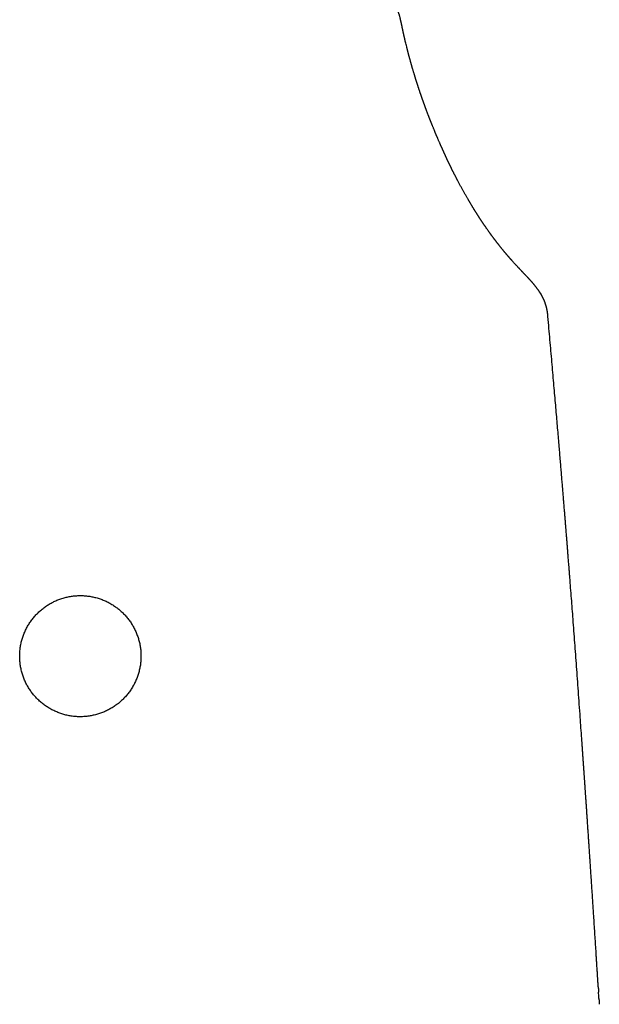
# Model space of a CAD drawing. Header units: millimetres. Extents: x 8 to 776, y 12 to 810.
# Tile 18 of 25: x 400 to 428, y 590 to 637. Entities that reach past the tile are written whole.
import ezdxf

# ---------------------------------------------------------------- set-up
doc = ezdxf.new("R2010")
doc.units = ezdxf.units.MM

msp = doc.modelspace()

# ---------------------------------------------------------------- linework, layer by layer
at = {"color": 7, "linetype": 'Continuous', "lineweight": 30}
for p, q in [((425.392, 624.15), (425.421, 624.099)), ((425.747, 623.117), (425.747, 623.12)), ((428.177, 590.826), (428.188, 590.659)), ((428.208, 590.28), (428.221, 590.07))]:
    msp.add_line(p, q, dxfattribs=at)
for points, knots in [([(418.712, 637.173), (418.711, 637.18), (418.708, 637.193), (418.704, 637.213), (418.7, 637.23), (418.697, 637.246), (418.694, 637.26), (418.692, 637.271), (418.69, 637.282), (418.687, 637.292), (418.684, 637.307), (418.678, 637.331), (418.67, 637.366), (418.661, 637.4), (418.652, 637.432), (418.644, 637.459), (418.636, 637.484), (418.629, 637.505), (418.624, 637.522), (418.619, 637.537), (418.615, 637.55), (418.61, 637.563), (418.604, 637.579), (418.597, 637.599), (418.588, 637.623), (418.578, 637.646), (418.57, 637.668), (418.562, 637.687), (418.554, 637.704), (418.546, 637.722), (418.537, 637.742), (418.527, 637.763), (418.516, 637.788), (418.503, 637.812), (418.491, 637.835), (418.481, 637.855), (418.471, 637.873), (418.461, 637.891), (418.446, 637.917), (418.427, 637.95), (418.405, 637.985), (418.386, 638.014), (418.37, 638.039), (418.351, 638.066), (418.329, 638.097), (418.305, 638.13), (418.28, 638.162), (418.259, 638.188), (418.24, 638.211), (418.225, 638.229), (418.212, 638.245), (418.2, 638.258), (418.186, 638.274), (418.167, 638.295), (418.144, 638.32), (418.121, 638.344), (418.1, 638.364), (418.083, 638.381), (418.067, 638.397), (418.051, 638.412), (418.034, 638.428), (418.015, 638.445), (417.993, 638.464), (417.971, 638.483), (417.952, 638.5), (417.934, 638.515), (417.918, 638.528), (417.9, 638.542), (417.88, 638.558), (417.857, 638.576), (417.831, 638.595), (417.803, 638.616), (417.773, 638.637), (417.743, 638.658), (417.714, 638.678), (417.682, 638.699), (417.647, 638.721), (417.612, 638.742), (417.581, 638.762), (417.552, 638.778), (417.525, 638.794), (417.495, 638.811), (417.462, 638.829), (417.43, 638.847), (417.401, 638.862), (417.374, 638.875), (417.349, 638.888), (417.322, 638.902), (417.295, 638.915), (417.268, 638.928), (417.244, 638.939), (417.223, 638.948), (417.204, 638.957), (417.185, 638.966), (417.164, 638.975), (417.142, 638.985), (417.12, 638.994), (417.098, 639.004), (417.079, 639.012), (417.061, 639.019), (417.042, 639.028), (417.017, 639.037), (416.99, 639.048), (416.963, 639.059), (416.939, 639.068), (416.918, 639.077), (416.895, 639.085), (416.868, 639.095), (416.838, 639.106), (416.806, 639.118), (416.773, 639.13), (416.74, 639.141), (416.709, 639.152), (416.672, 639.165), (416.626, 639.18), (416.571, 639.198), (416.513, 639.216), (416.456, 639.234), (416.405, 639.249), (416.357, 639.264), (416.308, 639.278), (416.253, 639.294), (416.193, 639.31), (416.132, 639.327), (416.078, 639.341), (416.033, 639.353), (415.999, 639.362), (415.969, 639.37), (415.939, 639.377), (415.904, 639.386), (415.841, 639.402), (415.752, 639.423), (415.643, 639.449), (415.535, 639.474), (415.428, 639.498), (415.313, 639.522), (415.215, 639.543), (415.136, 639.559), (415.082, 639.57), (415.033, 639.579), (414.994, 639.587), (414.964, 639.593), (414.944, 639.596), (414.929, 639.599), (414.915, 639.602), (414.898, 639.605), (414.872, 639.61), (414.836, 639.617), (414.788, 639.626), (414.733, 639.636), (414.673, 639.647), (414.612, 639.658), (414.517, 639.675), (414.388, 639.697), (414.229, 639.724), (414.072, 639.749), (413.912, 639.774), (413.743, 639.8), (413.562, 639.826), (413.384, 639.851), (413.21, 639.875), (413.042, 639.897), (412.868, 639.919), (412.694, 639.941), (412.524, 639.961), (412.36, 639.98), (412.221, 639.996), (412.104, 640.009), (412.008, 640.019), (411.916, 640.029), (411.826, 640.038), (411.741, 640.047), (411.665, 640.055), (411.599, 640.061), (411.545, 640.066), (411.501, 640.071), (411.461, 640.075), (411.409, 640.08), (411.339, 640.086), (411.251, 640.094), (411.155, 640.103), (411.052, 640.112), (410.946, 640.122), (410.837, 640.131), (410.726, 640.141), (410.608, 640.15), (410.483, 640.16), (410.347, 640.171), (410.2, 640.182), (410.04, 640.194), (409.865, 640.206), (409.674, 640.219), (409.466, 640.233), (409.245, 640.246), (409.01, 640.26), (408.761, 640.273), (408.503, 640.287), (408.236, 640.299), (407.96, 640.311), (407.671, 640.323), (407.37, 640.333), (407.055, 640.343), (406.728, 640.353), (406.387, 640.361), (406.029, 640.368), (405.651, 640.375), (405.254, 640.38), (404.844, 640.384), (404.421, 640.387), (404.024, 640.388), (403.767, 640.388), (403.656, 640.388)], [0, 0, 0, 0, 0.005035, 0.009532, 0.013484, 0.016883, 0.019723, 0.021965, 0.023662, 0.025073, 0.026598, 0.030713, 0.03533, 0.040284, 0.043411, 0.04665, 0.049615, 0.051965, 0.053822, 0.055216, 0.056576, 0.057901, 0.059474, 0.061599, 0.064006, 0.06659, 0.068807, 0.070653, 0.072287, 0.074174, 0.075875, 0.078187, 0.080482, 0.083134, 0.085475, 0.087383, 0.089104, 0.090898, 0.092786, 0.096761, 0.100767, 0.103518, 0.10576, 0.108462, 0.111704, 0.115624, 0.118964, 0.121888, 0.124353, 0.126509, 0.12804, 0.129459, 0.131202, 0.133409, 0.136595, 0.13949, 0.141765, 0.143751, 0.145559, 0.147369, 0.149168, 0.151387, 0.154004, 0.156523, 0.158733, 0.160672, 0.162468, 0.164133, 0.166533, 0.169104, 0.171953, 0.174976, 0.178517, 0.181743, 0.184594, 0.188009, 0.191926, 0.195658, 0.198999, 0.201926, 0.204518, 0.207535, 0.211156, 0.21451, 0.217364, 0.219927, 0.222414, 0.224904, 0.227859, 0.230537, 0.232761, 0.234653, 0.236456, 0.238192, 0.240331, 0.242208, 0.244391, 0.246517, 0.248283, 0.249689, 0.251449, 0.253666, 0.256339, 0.258874, 0.26097, 0.262643, 0.264531, 0.266973, 0.269753, 0.272308, 0.275409, 0.278093, 0.280716, 0.283336, 0.287483, 0.292135, 0.296971, 0.301682, 0.305833, 0.309351, 0.313061, 0.317377, 0.322158, 0.326797, 0.331224, 0.334326, 0.336822, 0.338717, 0.3408, 0.343378, 0.346451, 0.354444, 0.362374, 0.369396, 0.376642, 0.384295, 0.392354, 0.396094, 0.39976, 0.402878, 0.405415, 0.407372, 0.408503, 0.409293, 0.410151, 0.411254, 0.412601, 0.415058, 0.418056, 0.421593, 0.425439, 0.429231, 0.432963, 0.443021, 0.452628, 0.461783, 0.470998, 0.480813, 0.491221, 0.502218, 0.511265, 0.520666, 0.530427, 0.54016, 0.549471, 0.558359, 0.566827, 0.572131, 0.577256, 0.582202, 0.586968, 0.591555, 0.595752, 0.599145, 0.601992, 0.604292, 0.606215, 0.608307, 0.61255, 0.61722, 0.622247, 0.627631, 0.633373, 0.63887, 0.64466, 0.65074, 0.657143, 0.664113, 0.671703, 0.679911, 0.688736, 0.698642, 0.709221, 0.72047, 0.732385, 0.744961, 0.758192, 0.77143, 0.785282, 0.799755, 0.814849, 0.830564, 0.846901, 0.86386, 0.881437, 0.900511, 0.920256, 0.940661, 0.961718, 0.983412, 1, 1, 1, 1]), ([(425.394, 624.15), (425.392, 624.154), (425.383, 624.167), (425.37, 624.188), (425.353, 624.213), (425.338, 624.235), (425.324, 624.256), (425.308, 624.278), (425.292, 624.302), (425.274, 624.327), (425.256, 624.352), (425.239, 624.375), (425.224, 624.396), (425.21, 624.414), (425.197, 624.431), (425.183, 624.449), (425.169, 624.468), (425.153, 624.489), (425.135, 624.51), (425.118, 624.531), (425.102, 624.551), (425.088, 624.568), (425.075, 624.584), (425.064, 624.598), (425.051, 624.613), (425.037, 624.629), (425.02, 624.649), (425.001, 624.671), (424.98, 624.695), (424.957, 624.72), (424.934, 624.745), (424.912, 624.77), (424.89, 624.794), (424.871, 624.815), (424.853, 624.834), (424.836, 624.852), (424.821, 624.868), (424.806, 624.884), (424.791, 624.901), (424.774, 624.919), (424.755, 624.939), (424.735, 624.96), (424.713, 624.983), (424.689, 625.008), (424.665, 625.033), (424.641, 625.058), (424.616, 625.085), (424.59, 625.112), (424.564, 625.14), (424.539, 625.166), (424.515, 625.192), (424.492, 625.216), (424.469, 625.24), (424.447, 625.263), (424.424, 625.287), (424.4, 625.313), (424.375, 625.34), (424.348, 625.368), (424.321, 625.397), (424.294, 625.426), (424.268, 625.454), (424.243, 625.481), (424.218, 625.509), (424.19, 625.54), (424.159, 625.573), (424.127, 625.609), (424.095, 625.643), (424.07, 625.671), (424.05, 625.693), (424.036, 625.71), (424.022, 625.725), (424.008, 625.74), (423.995, 625.755), (423.982, 625.77), (423.968, 625.785), (423.953, 625.803), (423.937, 625.821), (423.919, 625.841), (423.901, 625.862), (423.884, 625.882), (423.868, 625.9), (423.854, 625.916), (423.842, 625.93), (423.832, 625.942), (423.821, 625.954), (423.81, 625.967), (423.798, 625.982), (423.784, 625.998), (423.768, 626.016), (423.751, 626.037), (423.734, 626.057), (423.716, 626.078), (423.699, 626.098), (423.683, 626.118), (423.665, 626.14), (423.645, 626.163), (423.624, 626.188), (423.605, 626.212), (423.587, 626.234), (423.57, 626.255), (423.553, 626.276), (423.536, 626.296), (423.519, 626.318), (423.5, 626.34), (423.481, 626.365), (423.46, 626.391), (423.438, 626.419), (423.415, 626.448), (423.393, 626.476), (423.372, 626.503), (423.352, 626.528), (423.332, 626.553), (423.314, 626.577), (423.295, 626.601), (423.277, 626.624), (423.261, 626.646), (423.246, 626.665), (423.233, 626.682), (423.221, 626.698), (423.208, 626.715), (423.194, 626.734), (423.179, 626.754), (423.163, 626.775), (423.146, 626.798), (423.127, 626.823), (423.108, 626.849), (423.089, 626.874), (423.073, 626.896), (423.06, 626.914), (423.049, 626.929), (423.039, 626.943), (423.029, 626.956), (423.02, 626.969), (423.01, 626.982), (422.999, 626.997), (422.987, 627.014), (422.973, 627.034), (422.958, 627.054), (422.943, 627.075), (422.924, 627.102), (422.9, 627.136), (422.872, 627.175), (422.844, 627.215), (422.817, 627.253), (422.792, 627.289), (422.77, 627.322), (422.749, 627.352), (422.728, 627.382), (422.712, 627.407), (422.698, 627.427), (422.687, 627.443), (422.677, 627.458), (422.667, 627.472), (422.658, 627.485), (422.65, 627.497), (422.642, 627.509), (422.633, 627.523), (422.622, 627.539), (422.611, 627.555), (422.599, 627.573), (422.584, 627.596), (422.566, 627.622), (422.547, 627.651), (422.53, 627.678), (422.514, 627.701), (422.501, 627.722), (422.488, 627.741), (422.478, 627.757), (422.47, 627.769), (422.463, 627.781), (422.455, 627.792), (422.446, 627.806), (422.436, 627.822), (422.424, 627.841), (422.41, 627.861), (422.396, 627.884), (422.381, 627.908), (422.363, 627.935), (422.344, 627.966), (422.322, 628), (422.303, 628.031), (422.286, 628.057), (422.272, 628.079), (422.259, 628.1), (422.247, 628.119), (422.237, 628.135), (422.228, 628.15), (422.22, 628.162), (422.213, 628.174), (422.206, 628.185), (422.199, 628.197), (422.191, 628.21), (422.181, 628.226), (422.169, 628.245), (422.156, 628.267), (422.143, 628.289), (422.129, 628.311), (422.116, 628.333), (422.1, 628.359), (422.082, 628.389), (422.062, 628.423), (422.043, 628.455), (422.025, 628.485), (422.008, 628.513), (421.991, 628.542), (421.974, 628.57), (421.956, 628.601), (421.937, 628.632), (421.913, 628.674), (421.884, 628.725), (421.849, 628.784), (421.815, 628.845), (421.78, 628.906), (421.745, 628.969), (421.71, 629.03), (421.676, 629.092), (421.642, 629.154), (421.608, 629.216), (421.574, 629.279), (421.54, 629.342), (421.505, 629.407), (421.47, 629.473), (421.444, 629.523), (421.425, 629.558), (421.415, 629.577), (421.404, 629.598), (421.392, 629.621), (421.38, 629.645), (421.367, 629.671), (421.35, 629.703), (421.331, 629.741), (421.309, 629.783), (421.289, 629.822), (421.271, 629.857), (421.255, 629.889), (421.24, 629.919), (421.226, 629.946), (421.213, 629.972), (421.201, 629.996), (421.19, 630.018), (421.18, 630.038), (421.171, 630.056), (421.163, 630.072), (421.156, 630.086), (421.151, 630.097), (421.148, 630.104), (421.145, 630.11), (421.141, 630.118), (421.137, 630.127), (421.132, 630.137), (421.126, 630.149), (421.118, 630.164), (421.11, 630.181), (421.101, 630.199), (421.091, 630.22), (421.08, 630.243), (421.067, 630.268), (421.055, 630.294), (421.043, 630.319), (421.031, 630.344), (421.019, 630.369), (421.007, 630.393), (420.997, 630.414), (420.988, 630.433), (420.981, 630.448), (420.975, 630.462), (420.969, 630.474), (420.963, 630.485), (420.959, 630.495), (420.954, 630.504), (420.95, 630.513), (420.946, 630.522), (420.94, 630.534), (420.934, 630.547), (420.927, 630.562), (420.919, 630.579), (420.911, 630.597), (420.901, 630.618), (420.889, 630.643), (420.876, 630.672), (420.861, 630.704), (420.847, 630.734), (420.833, 630.763), (420.82, 630.791), (420.808, 630.817), (420.797, 630.843), (420.785, 630.868), (420.773, 630.896), (420.76, 630.924), (420.746, 630.953), (420.733, 630.982), (420.721, 631.01), (420.709, 631.037), (420.697, 631.063), (420.686, 631.087), (420.676, 631.109), (420.667, 631.13), (420.658, 631.15), (420.649, 631.17), (420.64, 631.191), (420.63, 631.213), (420.62, 631.237), (420.608, 631.263), (420.595, 631.292), (420.582, 631.322), (420.567, 631.357), (420.549, 631.397), (420.53, 631.442), (420.509, 631.489), (420.492, 631.53), (420.478, 631.562), (420.468, 631.586), (420.458, 631.609), (420.449, 631.63), (420.44, 631.65), (420.433, 631.667), (420.426, 631.683), (420.421, 631.696), (420.416, 631.708), (420.412, 631.718), (420.408, 631.727), (420.404, 631.737), (420.399, 631.748), (420.394, 631.76), (420.388, 631.774), (420.382, 631.788), (420.375, 631.804), (420.368, 631.822), (420.36, 631.84), (420.347, 631.872), (420.329, 631.914), (420.308, 631.967), (420.287, 632.018), (420.267, 632.067), (420.247, 632.115), (420.231, 632.154), (420.219, 632.184), (420.211, 632.205), (420.202, 632.226), (420.194, 632.247), (420.185, 632.268), (420.177, 632.288), (420.17, 632.306), (420.164, 632.321), (420.159, 632.335), (420.154, 632.347), (420.149, 632.358), (420.145, 632.371), (420.139, 632.384), (420.133, 632.399), (420.127, 632.415), (420.12, 632.433), (420.112, 632.452), (420.104, 632.473), (420.096, 632.495), (420.086, 632.519), (420.076, 632.544), (420.066, 632.572), (420.054, 632.601), (420.042, 632.632), (420.029, 632.666), (420.015, 632.703), (420, 632.744), (419.984, 632.786), (419.967, 632.831), (419.952, 632.869), (419.941, 632.899), (419.933, 632.92), (419.926, 632.94), (419.919, 632.958), (419.914, 632.973), (419.909, 632.984), (419.906, 632.994), (419.903, 633.001), (419.901, 633.008), (419.898, 633.016), (419.894, 633.026), (419.888, 633.041), (419.882, 633.058), (419.875, 633.077), (419.867, 633.1), (419.859, 633.122), (419.85, 633.145), (419.842, 633.167), (419.834, 633.19), (419.825, 633.214), (419.817, 633.236), (419.809, 633.258), (419.801, 633.281), (419.793, 633.304), (419.786, 633.324), (419.779, 633.343), (419.773, 633.36), (419.768, 633.374), (419.764, 633.386), (419.76, 633.396), (419.756, 633.408), (419.751, 633.421), (419.746, 633.436), (419.741, 633.451), (419.735, 633.466), (419.73, 633.482), (419.724, 633.498), (419.718, 633.516), (419.712, 633.533), (419.706, 633.55), (419.701, 633.565), (419.696, 633.58), (419.691, 633.593), (419.687, 633.605), (419.684, 633.614), (419.681, 633.623), (419.678, 633.631), (419.675, 633.639), (419.672, 633.65), (419.668, 633.661), (419.663, 633.675), (419.658, 633.689), (419.653, 633.705), (419.647, 633.722), (419.641, 633.74), (419.634, 633.759), (419.627, 633.779), (419.62, 633.8), (419.61, 633.83), (419.598, 633.866), (419.584, 633.909), (419.57, 633.95), (419.557, 633.989), (419.546, 634.023), (419.536, 634.054), (419.527, 634.081), (419.519, 634.107), (419.51, 634.134), (419.501, 634.161), (419.493, 634.185), (419.486, 634.207), (419.48, 634.226), (419.474, 634.245), (419.468, 634.265), (419.462, 634.284), (419.456, 634.302), (419.451, 634.318), (419.446, 634.333), (419.442, 634.346), (419.439, 634.357), (419.436, 634.367), (419.433, 634.376), (419.43, 634.386), (419.426, 634.396), (419.422, 634.409), (419.417, 634.426), (419.411, 634.447), (419.404, 634.47), (419.396, 634.494), (419.388, 634.521), (419.379, 634.55), (419.37, 634.58), (419.36, 634.612), (419.349, 634.647), (419.338, 634.683), (419.327, 634.72), (419.315, 634.76), (419.303, 634.8), (419.291, 634.843), (419.28, 634.877), (419.273, 634.904), (419.267, 634.922), (419.262, 634.939), (419.258, 634.955), (419.253, 634.97), (419.25, 634.983), (419.247, 634.994), (419.244, 635.004), (419.241, 635.012), (419.24, 635.018), (419.238, 635.024), (419.236, 635.03), (419.234, 635.037), (419.232, 635.045), (419.23, 635.053), (419.226, 635.064), (419.222, 635.078), (419.218, 635.095), (419.212, 635.114), (419.206, 635.134), (419.2, 635.155), (419.194, 635.178), (419.188, 635.201), (419.181, 635.224), (419.175, 635.247), (419.169, 635.269), (419.161, 635.296), (419.152, 635.328), (419.143, 635.364), (419.134, 635.396), (419.126, 635.426), (419.118, 635.452), (419.112, 635.478), (419.105, 635.503), (419.098, 635.529), (419.09, 635.558), (419.082, 635.589), (419.073, 635.623), (419.065, 635.654), (419.058, 635.68), (419.052, 635.702), (419.047, 635.723), (419.042, 635.742), (419.038, 635.759), (419.034, 635.774), (419.03, 635.788), (419.028, 635.798), (419.025, 635.807), (419.024, 635.814), (419.022, 635.822), (419.019, 635.832), (419.016, 635.843), (419.013, 635.857), (419.009, 635.873), (419.004, 635.89), (418.999, 635.909), (418.994, 635.93), (418.981, 635.984), (418.96, 636.066), (418.934, 636.175), (418.915, 636.254), (418.903, 636.308), (418.896, 636.336), (418.89, 636.364), (418.884, 636.39), (418.878, 636.413), (418.873, 636.435), (418.869, 636.454), (418.865, 636.469), (418.862, 636.482), (418.86, 636.494), (418.857, 636.504), (418.855, 636.513), (418.853, 636.521), (418.852, 636.529), (418.85, 636.536), (418.848, 636.546), (418.845, 636.557), (418.843, 636.569), (418.839, 636.584), (418.835, 636.602), (418.831, 636.621), (418.826, 636.643), (418.822, 636.664), (418.817, 636.683), (418.813, 636.702), (418.809, 636.719), (418.806, 636.736), (418.802, 636.753), (418.799, 636.769), (418.795, 636.785), (418.792, 636.802), (418.787, 636.822), (418.783, 636.844), (418.777, 636.868), (418.772, 636.895), (418.766, 636.924), (418.759, 636.955), (418.753, 636.987), (418.745, 637.023), (418.737, 637.063), (418.728, 637.105), (418.721, 637.142), (418.716, 637.165), (418.715, 637.172)], [0, 0, 0, 0, 0.000538, 0.001809, 0.002992, 0.004059, 0.005004, 0.006056, 0.007205, 0.008419, 0.009696, 0.010931, 0.011845, 0.012641, 0.013451, 0.014303, 0.015216, 0.016232, 0.017352, 0.018439, 0.01941, 0.020239, 0.020948, 0.021619, 0.022261, 0.023102, 0.024112, 0.025294, 0.026646, 0.028095, 0.029468, 0.030977, 0.032372, 0.033652, 0.034835, 0.035949, 0.036967, 0.037933, 0.039007, 0.040206, 0.041531, 0.04298, 0.04455, 0.046244, 0.048023, 0.049748, 0.051406, 0.053478, 0.055436, 0.057283, 0.059136, 0.060887, 0.062624, 0.064352, 0.066071, 0.067995, 0.070008, 0.072119, 0.074328, 0.076527, 0.078628, 0.080631, 0.082572, 0.084936, 0.087489, 0.090224, 0.092889, 0.095367, 0.096675, 0.097926, 0.099134, 0.1003, 0.101424, 0.102525, 0.103724, 0.105044, 0.106486, 0.108048, 0.109712, 0.11128, 0.1127, 0.11397, 0.115004, 0.115915, 0.116841, 0.11787, 0.119002, 0.120236, 0.121701, 0.123288, 0.124927, 0.126536, 0.128115, 0.129664, 0.131182, 0.133219, 0.135196, 0.13706, 0.138794, 0.14043, 0.141973, 0.143583, 0.145275, 0.147058, 0.148957, 0.150973, 0.153232, 0.15552, 0.157708, 0.159796, 0.161783, 0.163733, 0.165592, 0.167469, 0.169329, 0.171063, 0.172666, 0.173785, 0.175017, 0.176368, 0.177838, 0.179427, 0.181096, 0.182724, 0.184881, 0.186943, 0.188909, 0.190774, 0.192038, 0.193219, 0.194317, 0.195332, 0.196289, 0.197327, 0.19847, 0.199848, 0.201352, 0.202976, 0.204643, 0.206327, 0.209375, 0.212476, 0.215616, 0.218656, 0.221561, 0.224039, 0.226426, 0.228726, 0.230938, 0.232253, 0.233498, 0.234672, 0.235775, 0.236833, 0.237688, 0.238656, 0.239739, 0.240934, 0.242244, 0.243666, 0.245103, 0.247582, 0.249863, 0.251945, 0.253746, 0.25537, 0.25683, 0.258124, 0.259026, 0.259843, 0.260728, 0.261718, 0.263035, 0.264501, 0.266116, 0.26788, 0.269765, 0.271707, 0.274301, 0.276987, 0.279765, 0.281445, 0.283157, 0.284847, 0.286385, 0.287625, 0.288738, 0.289727, 0.290591, 0.291457, 0.292404, 0.29343, 0.294536, 0.296135, 0.297863, 0.299608, 0.301344, 0.303071, 0.304789, 0.30747, 0.31011, 0.312634, 0.314976, 0.317203, 0.319354, 0.321606, 0.323977, 0.326469, 0.329073, 0.333827, 0.338464, 0.342987, 0.348005, 0.352898, 0.357691, 0.362466, 0.367337, 0.372328, 0.377153, 0.382106, 0.387193, 0.392367, 0.397543, 0.399019, 0.400533, 0.402175, 0.403949, 0.405854, 0.407877, 0.409879, 0.413401, 0.41673, 0.419868, 0.422507, 0.424992, 0.427325, 0.429504, 0.431531, 0.433405, 0.435125, 0.436694, 0.438109, 0.439372, 0.440481, 0.441438, 0.441819, 0.442279, 0.44285, 0.443533, 0.444326, 0.44523, 0.446438, 0.4478, 0.449223, 0.450636, 0.452664, 0.454673, 0.456664, 0.458635, 0.460587, 0.46252, 0.464433, 0.466235, 0.467531, 0.468721, 0.469806, 0.470786, 0.47166, 0.472428, 0.473092, 0.473711, 0.474461, 0.475349, 0.476377, 0.477545, 0.478852, 0.480298, 0.481883, 0.483593, 0.486226, 0.488724, 0.491086, 0.493313, 0.4955, 0.497539, 0.499447, 0.501401, 0.503542, 0.505781, 0.508118, 0.510286, 0.512511, 0.514638, 0.516635, 0.518503, 0.520242, 0.521851, 0.523363, 0.524921, 0.526547, 0.528239, 0.529998, 0.532157, 0.534408, 0.536758, 0.539227, 0.542546, 0.546062, 0.549775, 0.553686, 0.555506, 0.557365, 0.559192, 0.560868, 0.562391, 0.563761, 0.564978, 0.566042, 0.566953, 0.567711, 0.568349, 0.56908, 0.569945, 0.570943, 0.571976, 0.57312, 0.574377, 0.575746, 0.577227, 0.57875, 0.583047, 0.587182, 0.591157, 0.59497, 0.598684, 0.602421, 0.604074, 0.605731, 0.607394, 0.609062, 0.610735, 0.612323, 0.613679, 0.614896, 0.615974, 0.616915, 0.617717, 0.618696, 0.619758, 0.620928, 0.622205, 0.62359, 0.625083, 0.626683, 0.62839, 0.630295, 0.632317, 0.634465, 0.63676, 0.639202, 0.641793, 0.64478, 0.647943, 0.651281, 0.654794, 0.658482, 0.660161, 0.66187, 0.663474, 0.664892, 0.666125, 0.666965, 0.667689, 0.6683, 0.668796, 0.669221, 0.670165, 0.671305, 0.672643, 0.674178, 0.675911, 0.677841, 0.679495, 0.681272, 0.683156, 0.684987, 0.686721, 0.688359, 0.690304, 0.692094, 0.693727, 0.695204, 0.696525, 0.697689, 0.698495, 0.699318, 0.700246, 0.701281, 0.702421, 0.703668, 0.704822, 0.706053, 0.707363, 0.70875, 0.710171, 0.711487, 0.712688, 0.713875, 0.714923, 0.715832, 0.716601, 0.71723, 0.717821, 0.718496, 0.719294, 0.720216, 0.721262, 0.722431, 0.723724, 0.725017, 0.726415, 0.727916, 0.729522, 0.731229, 0.732952, 0.736518, 0.739911, 0.743131, 0.746179, 0.749055, 0.75132, 0.753465, 0.755511, 0.757586, 0.759711, 0.761886, 0.76338, 0.764896, 0.766435, 0.767997, 0.769554, 0.770986, 0.772279, 0.773444, 0.774467, 0.775349, 0.776088, 0.776788, 0.777546, 0.778364, 0.779241, 0.780737, 0.78238, 0.784168, 0.786102, 0.788226, 0.790501, 0.792927, 0.795499, 0.798217, 0.801079, 0.804087, 0.807176, 0.810405, 0.813773, 0.817281, 0.818697, 0.820135, 0.821547, 0.822833, 0.823988, 0.825013, 0.825907, 0.826671, 0.827304, 0.827806, 0.82824, 0.828728, 0.829272, 0.829872, 0.830529, 0.831242, 0.832476, 0.833849, 0.83536, 0.837011, 0.838664, 0.840435, 0.842313, 0.844176, 0.84599, 0.847754, 0.849469, 0.852486, 0.855338, 0.858025, 0.860284, 0.862412, 0.864408, 0.866368, 0.868438, 0.87062, 0.873197, 0.875914, 0.878771, 0.880521, 0.882309, 0.883989, 0.885513, 0.886882, 0.888095, 0.889152, 0.890054, 0.890653, 0.891188, 0.891806, 0.892523, 0.893496, 0.894607, 0.895856, 0.897243, 0.898768, 0.900432, 0.902188, 0.911751, 0.920127, 0.928352, 0.930673, 0.932983, 0.935211, 0.937279, 0.939185, 0.94093, 0.942514, 0.943645, 0.944676, 0.945608, 0.946441, 0.947174, 0.947807, 0.948365, 0.948945, 0.949674, 0.950552, 0.951578, 0.952752, 0.954075, 0.955804, 0.957531, 0.959215, 0.960855, 0.962283, 0.963676, 0.965033, 0.966356, 0.967644, 0.968908, 0.970261, 0.971735, 0.973567, 0.975558, 0.977706, 0.980013, 0.982477, 0.9851, 0.987881, 0.991122, 0.994554, 0.998177, 1, 1, 1, 1]), ([(425.694, 623.452), (425.692, 623.461), (425.687, 623.48), (425.679, 623.508), (425.672, 623.536), (425.664, 623.562), (425.656, 623.588), (425.648, 623.612), (425.64, 623.636), (425.632, 623.659), (425.624, 623.684), (425.613, 623.713), (425.601, 623.745), (425.587, 623.778), (425.574, 623.809), (425.563, 623.835), (425.553, 623.858), (425.544, 623.878), (425.535, 623.897), (425.527, 623.913), (425.52, 623.927), (425.515, 623.938), (425.509, 623.949), (425.503, 623.961), (425.496, 623.974), (425.487, 623.992), (425.476, 624.013), (425.461, 624.04), (425.444, 624.071), (425.431, 624.093), (425.424, 624.105)], [0, 0, 0, 0, 0.044673, 0.089024, 0.127082, 0.159415, 0.189934, 0.228374, 0.263318, 0.293862, 0.330636, 0.37257, 0.420914, 0.476736, 0.522775, 0.563547, 0.597575, 0.62727, 0.657095, 0.68714, 0.705174, 0.723157, 0.741089, 0.75897, 0.77984, 0.808399, 0.844697, 0.888732, 0.940501, 1, 1, 1, 1]), ([(425.75, 623.117), (425.749, 623.127), (425.747, 623.146), (425.745, 623.171), (425.742, 623.191), (425.74, 623.208), (425.738, 623.225), (425.735, 623.247), (425.731, 623.27), (425.727, 623.292), (425.724, 623.31), (425.721, 623.326), (425.718, 623.343), (425.714, 623.363), (425.709, 623.388), (425.702, 623.418), (425.697, 623.44), (425.694, 623.452)], [0, 0, 0, 0, 0.0889081, 0.1632022, 0.2228539, 0.2678412, 0.3128841, 0.3757879, 0.4566165, 0.5178912, 0.5722121, 0.6191535, 0.6627622, 0.7212988, 0.797, 0.889891, 1, 1, 1, 1]), ([(428.18, 590.826), (428.18, 590.83), (428.179, 590.839), (428.178, 590.855), (428.177, 590.874), (428.175, 590.895), (428.173, 590.919), (428.17, 590.946), (428.168, 590.975), (428.165, 591.007), (428.162, 591.042), (428.16, 591.079), (428.157, 591.119), (428.154, 591.162), (428.15, 591.208), (428.147, 591.257), (428.144, 591.31), (428.141, 591.365), (428.137, 591.424), (428.133, 591.488), (428.129, 591.566), (428.123, 591.658), (428.116, 591.766), (428.108, 591.897), (428.099, 592.055), (428.087, 592.239), (428.075, 592.435), (428.059, 592.693), (428.039, 593.014), (428.014, 593.401), (427.988, 593.802), (427.966, 594.155), (427.946, 594.456), (427.93, 594.704), (427.913, 594.956), (427.896, 595.212), (427.879, 595.472), (427.862, 595.731), (427.844, 595.993), (427.826, 596.255), (427.809, 596.515), (427.792, 596.765), (427.776, 597.004), (427.76, 597.245), (427.744, 597.485), (427.728, 597.723), (427.713, 597.948), (427.701, 598.135), (427.691, 598.288), (427.683, 598.409), (427.674, 598.531), (427.666, 598.657), (427.656, 598.807), (427.644, 598.984), (427.63, 599.189), (427.615, 599.404), (427.603, 599.581), (427.593, 599.717), (427.587, 599.808), (427.581, 599.893), (427.576, 599.969), (427.571, 600.041), (427.566, 600.108), (427.562, 600.166), (427.559, 600.21), (427.557, 600.245), (427.555, 600.279), (427.552, 600.323), (427.548, 600.378), (427.543, 600.445), (427.538, 600.522), (427.531, 600.615), (427.524, 600.726), (427.515, 600.857), (427.505, 601.001), (427.494, 601.159), (427.482, 601.332), (427.47, 601.508), (427.457, 601.688), (427.444, 601.869), (427.431, 602.056), (427.418, 602.246), (427.405, 602.436), (427.392, 602.624), (427.371, 602.92), (427.343, 603.319), (427.304, 603.866), (427.262, 604.449), (427.218, 605.066), (427.174, 605.669), (427.131, 606.258), (427.089, 606.833), (427.047, 607.4), (427.005, 607.964), (426.952, 608.671), (426.887, 609.524), (426.83, 610.247), (426.795, 610.697), (426.782, 610.87), (426.769, 611.035), (426.757, 611.188), (426.746, 611.325), (426.736, 611.447), (426.728, 611.555), (426.72, 611.648), (426.714, 611.726), (426.709, 611.789), (426.705, 611.838), (426.702, 611.88), (426.698, 611.931), (426.692, 612), (426.686, 612.08), (426.679, 612.163), (426.673, 612.246), (426.665, 612.337), (426.657, 612.438), (426.648, 612.552), (426.638, 612.68), (426.626, 612.825), (426.613, 612.983), (426.6, 613.156), (426.585, 613.341), (426.569, 613.537), (426.552, 613.741), (426.535, 613.954), (426.516, 614.179), (426.497, 614.416), (426.476, 614.667), (426.454, 614.931), (426.431, 615.21), (426.407, 615.502), (426.382, 615.806), (426.355, 616.123), (426.328, 616.452), (426.298, 616.806), (426.266, 617.186), (426.232, 617.592), (426.196, 618.013), (426.158, 618.449), (426.12, 618.901), (426.079, 619.368), (426.038, 619.85), (425.995, 620.347), (425.95, 620.86), (425.904, 621.384), (425.856, 621.92), (425.808, 622.468), (425.772, 622.87), (425.752, 623.089), (425.75, 623.12)], [0, 0, 0, 0, 0.005448, 0.010545, 0.015292, 0.019691, 0.023747, 0.027465, 0.03085, 0.033911, 0.036659, 0.039112, 0.04129, 0.043227, 0.044968, 0.046575, 0.048104, 0.049735, 0.051519, 0.053457, 0.055548, 0.058519, 0.061752, 0.065248, 0.070343, 0.07591, 0.081861, 0.087955, 0.099154, 0.11076, 0.122771, 0.135189, 0.142467, 0.149878, 0.157422, 0.165098, 0.172907, 0.180764, 0.188376, 0.196438, 0.204177, 0.211597, 0.218701, 0.225493, 0.232969, 0.240043, 0.246725, 0.253025, 0.256797, 0.260428, 0.264069, 0.267832, 0.271725, 0.277492, 0.283553, 0.289924, 0.296617, 0.299388, 0.302176, 0.304736, 0.30702, 0.309029, 0.311255, 0.313004, 0.314275, 0.315154, 0.316159, 0.317377, 0.319088, 0.321094, 0.323397, 0.325997, 0.329478, 0.333379, 0.337701, 0.342442, 0.347604, 0.353185, 0.358304, 0.363731, 0.369429, 0.375142, 0.380822, 0.386468, 0.39208, 0.407341, 0.422348, 0.441267, 0.459766, 0.477846, 0.495506, 0.512747, 0.529656, 0.546556, 0.563474, 0.593298, 0.623183, 0.62845, 0.633715, 0.638713, 0.643277, 0.647407, 0.651041, 0.654256, 0.657052, 0.65943, 0.661248, 0.662712, 0.663842, 0.665022, 0.667269, 0.669994, 0.672234, 0.674717, 0.677445, 0.680424, 0.683742, 0.68766, 0.691987, 0.696724, 0.70187, 0.707426, 0.713392, 0.719391, 0.725755, 0.732482, 0.739574, 0.747029, 0.754993, 0.763335, 0.772054, 0.781149, 0.790622, 0.800471, 0.810698, 0.822382, 0.834521, 0.847116, 0.860167, 0.873673, 0.887634, 0.90205, 0.916922, 0.932248, 0.948029, 0.963971, 0.980351, 0.99717, 1, 1, 1, 1]), ([(403.291, 603.852), (403.31, 603.851), (403.364, 603.851), (403.452, 603.853), (403.555, 603.858), (403.658, 603.868), (403.761, 603.881), (403.863, 603.898), (403.964, 603.918), (404.064, 603.942), (404.164, 603.969), (404.263, 604), (404.36, 604.034), (404.456, 604.072), (404.551, 604.114), (404.644, 604.158), (404.736, 604.206), (404.826, 604.257), (404.914, 604.311), (405, 604.369), (405.084, 604.429), (405.165, 604.492), (405.245, 604.558), (405.322, 604.627), (405.396, 604.699), (405.468, 604.773), (405.537, 604.85), (405.604, 604.929), (405.667, 605.01), (405.728, 605.094), (405.786, 605.179), (405.84, 605.267), (405.892, 605.357), (405.94, 605.448), (405.985, 605.541), (406.026, 605.635), (406.064, 605.731), (406.099, 605.828), (406.13, 605.927), (406.158, 606.026), (406.182, 606.127), (406.203, 606.228), (406.22, 606.329), (406.233, 606.432), (406.243, 606.535), (406.249, 606.638), (406.251, 606.741), (406.25, 606.844), (406.245, 606.947), (406.236, 607.05), (406.224, 607.152), (406.208, 607.254), (406.189, 607.355), (406.166, 607.456), (406.139, 607.556), (406.109, 607.654), (406.075, 607.752), (406.038, 607.848), (405.997, 607.943), (405.953, 608.036), (405.906, 608.128), (405.856, 608.218), (405.802, 608.306), (405.745, 608.392), (405.686, 608.476), (405.623, 608.558), (405.557, 608.638), (405.489, 608.715), (405.418, 608.79), (405.344, 608.862), (405.268, 608.932), (405.189, 608.999), (405.108, 609.063), (405.025, 609.124), (404.939, 609.182), (404.852, 609.237), (404.763, 609.289), (404.672, 609.338), (404.579, 609.383), (404.485, 609.425), (404.389, 609.464), (404.292, 609.499), (404.193, 609.531), (404.094, 609.559), (403.994, 609.584), (403.893, 609.605), (403.791, 609.623), (403.689, 609.637), (403.586, 609.647), (403.483, 609.654), (403.379, 609.657), (403.276, 609.657), (403.173, 609.652), (403.07, 609.644), (402.967, 609.633), (402.865, 609.617), (402.763, 609.599), (402.662, 609.576), (402.562, 609.55), (402.463, 609.521), (402.365, 609.488), (402.268, 609.451), (402.173, 609.411), (402.079, 609.368), (401.987, 609.321), (401.896, 609.272), (401.808, 609.219), (401.721, 609.162), (401.636, 609.103), (401.554, 609.041), (401.473, 608.976), (401.395, 608.908), (401.32, 608.838), (401.247, 608.765), (401.177, 608.689), (401.109, 608.611), (401.044, 608.53), (400.983, 608.448), (400.924, 608.363), (400.868, 608.276), (400.815, 608.187), (400.766, 608.097), (400.72, 608.004), (400.677, 607.91), (400.637, 607.815), (400.601, 607.718), (400.568, 607.62), (400.539, 607.521), (400.514, 607.421), (400.492, 607.321), (400.473, 607.219), (400.458, 607.117), (400.447, 607.014), (400.44, 606.911), (400.436, 606.808), (400.436, 606.705), (400.439, 606.602), (400.446, 606.499), (400.457, 606.397), (400.472, 606.294), (400.49, 606.193), (400.511, 606.092), (400.537, 605.992), (400.565, 605.893), (400.598, 605.795), (400.634, 605.698), (400.673, 605.603), (400.715, 605.509), (400.761, 605.416), (400.811, 605.326), (400.863, 605.237), (400.918, 605.15), (400.977, 605.065), (401.038, 604.982), (401.103, 604.901), (401.17, 604.823), (401.24, 604.747), (401.313, 604.674), (401.388, 604.603), (401.466, 604.535), (401.546, 604.47), (401.628, 604.408), (401.713, 604.349), (401.8, 604.292), (401.888, 604.239), (401.978, 604.189), (402.071, 604.143), (402.164, 604.099), (402.259, 604.059), (402.356, 604.022), (402.454, 603.989), (402.553, 603.959), (402.653, 603.933), (402.754, 603.91), (402.855, 603.891), (402.957, 603.876), (403.06, 603.864), (403.161, 603.856), (403.238, 603.853), (403.281, 603.852), (403.291, 603.852)], [0, 0, 0, 0, 0.003142, 0.008799, 0.014456, 0.020113, 0.02577, 0.031427, 0.037084, 0.042741, 0.048398, 0.054055, 0.059712, 0.065369, 0.071026, 0.076683, 0.08234, 0.087997, 0.093653, 0.09931, 0.104967, 0.110624, 0.11628, 0.121937, 0.127594, 0.13325, 0.138907, 0.144563, 0.15022, 0.155876, 0.161533, 0.167189, 0.172845, 0.178501, 0.184157, 0.189813, 0.195469, 0.201125, 0.206781, 0.212437, 0.218093, 0.223749, 0.229404, 0.23506, 0.240716, 0.246371, 0.252027, 0.257682, 0.263338, 0.268993, 0.274649, 0.280304, 0.28596, 0.291615, 0.297271, 0.302926, 0.308582, 0.314237, 0.319893, 0.325548, 0.331204, 0.336859, 0.342515, 0.34817, 0.353826, 0.359482, 0.365137, 0.370793, 0.376449, 0.382105, 0.387761, 0.393417, 0.399073, 0.404729, 0.410385, 0.416041, 0.421697, 0.427353, 0.43301, 0.438666, 0.444322, 0.449979, 0.455635, 0.461292, 0.466949, 0.472605, 0.478262, 0.483919, 0.489576, 0.495232, 0.500889, 0.506546, 0.512203, 0.51786, 0.523517, 0.529174, 0.534831, 0.540488, 0.546145, 0.551802, 0.557459, 0.563116, 0.568773, 0.57443, 0.580087, 0.585744, 0.5914, 0.597057, 0.602714, 0.608371, 0.614028, 0.619684, 0.625341, 0.630998, 0.636654, 0.642311, 0.647967, 0.653623, 0.65928, 0.664936, 0.670592, 0.676248, 0.681905, 0.687561, 0.693217, 0.698873, 0.704529, 0.710184, 0.71584, 0.721496, 0.727152, 0.732807, 0.738463, 0.744119, 0.749774, 0.75543, 0.761085, 0.766741, 0.772396, 0.778052, 0.783707, 0.789363, 0.795018, 0.800674, 0.806329, 0.811985, 0.81764, 0.823296, 0.828951, 0.834607, 0.840262, 0.845918, 0.851573, 0.857229, 0.862885, 0.868541, 0.874196, 0.879852, 0.885508, 0.891164, 0.89682, 0.902476, 0.908132, 0.913788, 0.919444, 0.925101, 0.930757, 0.936413, 0.94207, 0.947726, 0.953383, 0.959039, 0.964696, 0.970352, 0.976009, 0.981666, 0.987323, 0.992979, 0.998339, 1, 1, 1, 1]), ([(428.208, 590.28), (428.207, 590.307), (428.201, 590.407), (428.193, 590.534), (428.187, 590.635), (428.185, 590.659)], [0, 0, 0, 0, 0.21867, 0.808732, 1, 1, 1, 1])]:
    msp.add_open_spline(points, degree=3, knots=knots, dxfattribs=at)

doc.saveas('drawing.dxf')
